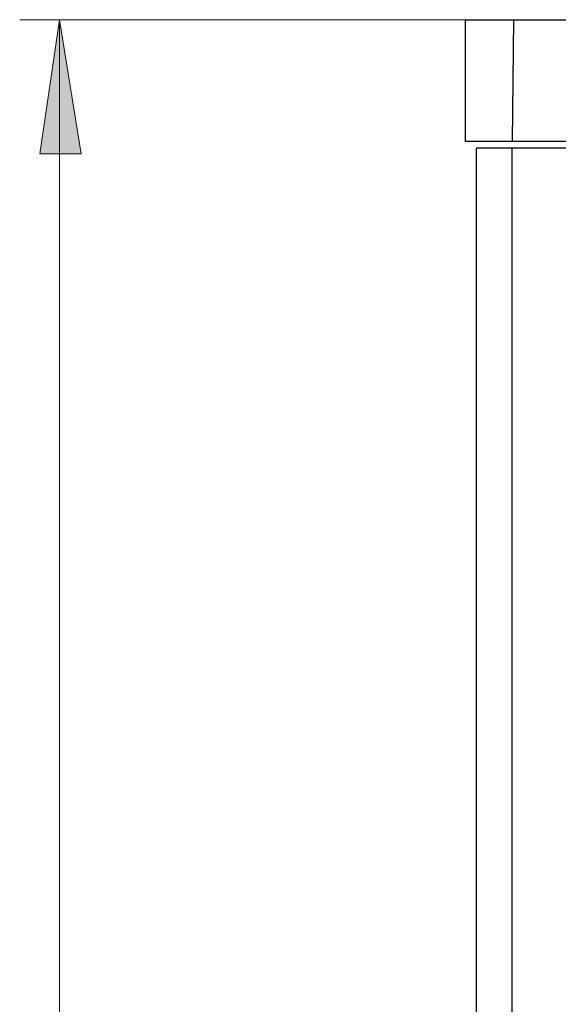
# Model space of a CAD drawing. Header units: millimetres. Extents: x 83 to 342, y -217 to -63.
# Tile 10 of 43: x 86 to 96, y -98 to -81. Entities that reach past the tile are written whole.
import ezdxf

# ---------------------------------------------------------------- set-up
doc = ezdxf.new("R2010")
doc.units = ezdxf.units.MM
doc.header["$MEASUREMENT"] = 0
doc.layers.add('Capa 1', color=7, linetype='Continuous', lineweight=0)

msp = doc.modelspace()

# ---------------------------------------------------------------- hatches: boundary and pattern name
at = {"layer": 'Capa 1', "true_color": 0x010101, "transparency": 33554687}
h = msp.add_hatch(color=18, dxfattribs=at)
h.dxf.hatch_style = 2
edge = h.paths.add_edge_path()
edge.add_spline(control_points=[(87.061, -81.374), (87.061, -81.374), (87.432, -83.695), (87.432, -83.695), (87.432, -83.695), (86.716, -83.695), (86.716, -83.695)], knot_values=[0, 0, 0, 0, 1, 1, 1, 2, 2, 2, 2], degree=3, periodic=0)
edge.add_line((86.716, -83.695), (87.061, -81.374))
edge = h.paths.add_edge_path()
edge.add_spline(control_points=[(87.061, -159.507), (87.061, -159.507), (86.716, -157.186), (86.716, -157.186), (86.716, -157.186), (87.432, -157.186), (87.432, -157.186)], knot_values=[0, 0, 0, 0, 1, 1, 1, 2, 2, 2, 2], degree=3, periodic=0)
edge.add_line((87.432, -157.186), (87.061, -159.507))

# ---------------------------------------------------------------- linework, layer by layer
at = {"layer": 'Capa 1', "color": 18, "lineweight": 18, "true_color": 0x010101}
for points in [[(94.198, -81.374), (94.198, -81.374), (86.37, -81.374), (86.37, -81.374)], [(87.061, -81.374), (87.061, -81.374), (87.061, -159.507), (87.061, -159.507)]]:
    msp.add_open_spline(points, degree=3, dxfattribs=at)
msp.add_open_spline([(87.061, -81.374), (87.061, -81.374), (87.432, -83.695), (87.432, -83.695), (87.432, -83.695), (86.716, -83.695), (86.716, -83.695), (86.716, -83.695), (87.061, -81.374), (87.061, -81.374)], degree=3, knots=[0, 0, 0, 0, 1, 1, 1, 2, 2, 2, 3, 3, 3, 3], dxfattribs=at)
at = {"layer": 'Capa 1'}
msp.add_open_spline([(87.061, -81.374), (87.061, -81.374), (87.432, -83.695), (87.432, -83.695), (87.432, -83.695), (86.716, -83.695), (86.716, -83.695)], degree=3, knots=[0, 0, 0, 0, 1, 1, 1, 2, 2, 2, 2], dxfattribs=at)
at = {"layer": 'Capa 1', "color": 18, "lineweight": 25, "true_color": 0x010101}
for points in [[(94.075, -81.374), (94.075, -81.374), (94.075, -83.473), (94.075, -83.473)], [(94.914, -81.374), (94.914, -81.374), (94.89, -83.473), (94.89, -83.473)], [(94.914, -81.374), (94.914, -81.374), (100.495, -81.374), (100.495, -81.374)], [(94.89, -83.473), (94.89, -83.473), (100.495, -83.473), (100.495, -83.473)], [(94.272, -157.309), (94.272, -157.309), (94.272, -83.596), (94.272, -83.596)], [(94.89, -157.309), (94.89, -157.309), (94.89, -83.596), (94.89, -83.596)], [(100.495, -83.596), (100.495, -83.596), (94.89, -83.596), (94.89, -83.596)]]:
    msp.add_open_spline(points, degree=3, dxfattribs=at)
for points, knots in [([(94.075, -81.374), (94.075, -81.374), (94.099, -81.374), (94.099, -81.374), (94.099, -81.374), (94.149, -81.374), (94.149, -81.374), (94.149, -81.374), (94.198, -81.374), (94.198, -81.374), (94.198, -81.374), (94.297, -81.374), (94.297, -81.374), (94.297, -81.374), (94.42, -81.374), (94.42, -81.374), (94.42, -81.374), (94.569, -81.374), (94.569, -81.374), (94.569, -81.374), (94.717, -81.374), (94.717, -81.374), (94.717, -81.374), (94.914, -81.374), (94.914, -81.374)], [0, 0, 0, 0, 1, 1, 1, 2, 2, 2, 3, 3, 3, 4, 4, 4, 5, 5, 5, 6, 6, 6, 7, 7, 7, 8, 8, 8, 8]), ([(94.075, -83.473), (94.075, -83.473), (94.075, -83.473), (94.075, -83.473), (94.075, -83.473), (94.124, -83.473), (94.124, -83.473), (94.124, -83.473), (94.198, -83.473), (94.198, -83.473), (94.198, -83.473), (94.272, -83.473), (94.272, -83.473), (94.272, -83.473), (94.396, -83.473), (94.396, -83.473), (94.396, -83.473), (94.544, -83.473), (94.544, -83.473), (94.544, -83.473), (94.717, -83.473), (94.717, -83.473), (94.717, -83.473), (94.89, -83.473), (94.89, -83.473)], [0, 0, 0, 0, 1, 1, 1, 2, 2, 2, 3, 3, 3, 4, 4, 4, 5, 5, 5, 6, 6, 6, 7, 7, 7, 8, 8, 8, 8]), ([(94.89, -83.596), (94.89, -83.596), (94.741, -83.596), (94.741, -83.596), (94.741, -83.596), (94.618, -83.596), (94.618, -83.596), (94.618, -83.596), (94.519, -83.596), (94.519, -83.596), (94.519, -83.596), (94.445, -83.596), (94.445, -83.596), (94.445, -83.596), (94.371, -83.596), (94.371, -83.596), (94.371, -83.596), (94.322, -83.596), (94.322, -83.596), (94.322, -83.596), (94.272, -83.596), (94.272, -83.596)], [0, 0, 0, 0, 1, 1, 1, 2, 2, 2, 3, 3, 3, 4, 4, 4, 5, 5, 5, 6, 6, 6, 7, 7, 7, 7])]:
    msp.add_open_spline(points, degree=3, knots=knots, dxfattribs=at)

doc.saveas('drawing.dxf')
